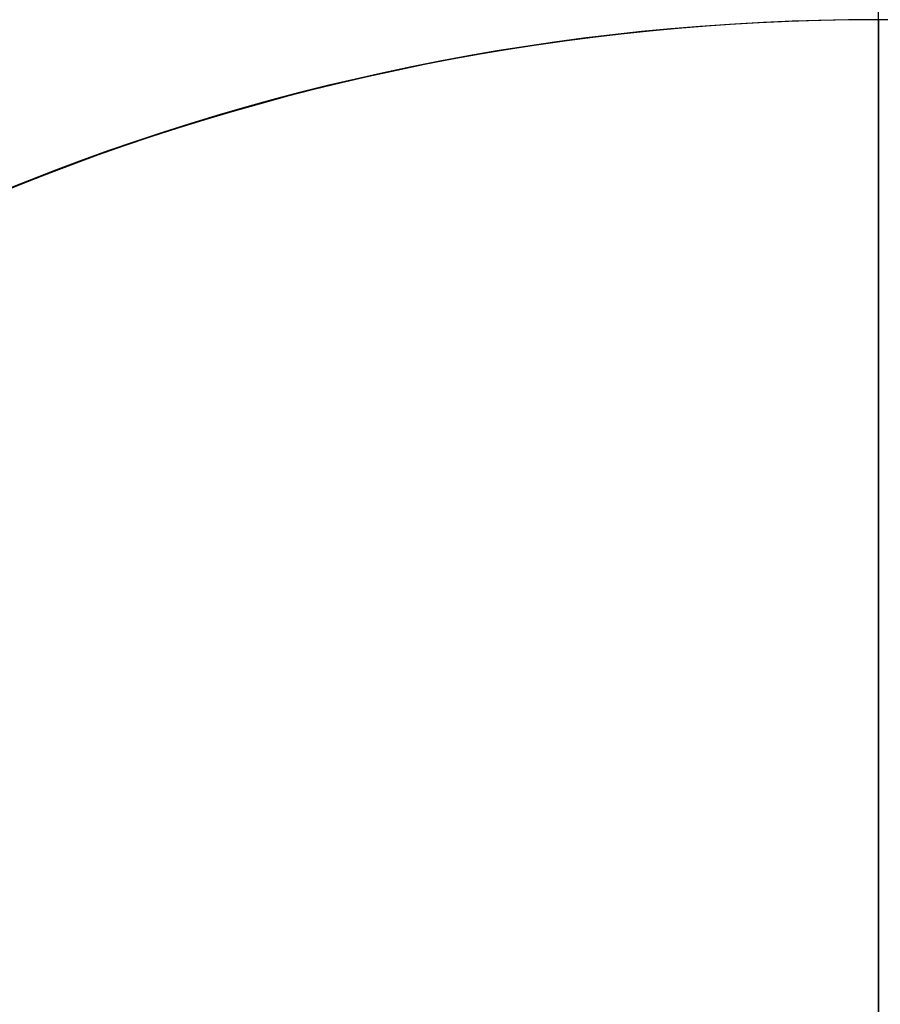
# Model space of a CAD drawing. Header units: millimetres. Extents: x -70 to 70, y -74 to 66.
# Tile 38 of 66: x -9 to 0, y 10 to 21. Entities that reach past the tile are written whole.
import ezdxf

# ---------------------------------------------------------------- set-up
doc = ezdxf.new("R2010")
doc.units = ezdxf.units.MM
doc.header["$MEASUREMENT"] = 0
doc.layers.add('Predefinito', color=7, linetype='Continuous', true_color=0x000000)

msp = doc.modelspace()

# ---------------------------------------------------------------- linework, layer by layer
at = {"layer": 'Predefinito', "color": 9, "true_color": 0xc4c4c4}
for p, q in [((4.00741339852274e-27, -74.00000000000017, 3.999999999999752), (4.00741339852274e-27, 65.99999999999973, 3.999999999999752)), ((-3.176250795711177e-08, 20.99999999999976, 1.999999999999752), (2.06315107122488e-16, 20.99999999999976)), ((1.4210854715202e-14, 20.99999999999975, 1.999999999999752), (1.4210854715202e-14, -29.00000000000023, 1.999999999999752))]:
    msp.add_line(p, q, dxfattribs=at)
for centre, radius, start, end in [((3.552713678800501e-14, -4.000000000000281, 1.999999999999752), 70.00000000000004, 90.00000000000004, 179.9999999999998), ((8.526512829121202e-14, -4.00000000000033, 3.999999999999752), 70.00000000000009, 90.00000000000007, 179.9999999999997), ((0, -4.000000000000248, 2.999999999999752), 70, 90, 270.0000000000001), ((-6.039613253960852e-14, -4.000000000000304, 3.999999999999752), 70.00000000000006, 359.9999999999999, 89.99999999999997), ((-5.684341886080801e-14, -4.0000000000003, 1.999999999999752), 70.00000000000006, 359.9999999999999, 89.99999999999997), ((0, -4.000000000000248, 2.999999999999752), 70, 270, 90.00000000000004), ((0, -4.000000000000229), 65, 90, 180.0000000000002), ((-2.842170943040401e-14, -4.000000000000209, 1.999999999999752), 64.99999999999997, 89.99999999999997, 180.0000000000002), ((0, -4.000000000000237, 0.9999999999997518), 65, 90.00000000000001, 270), ((1.27897692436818e-13, -4.000000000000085, 1.999999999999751), 64.99999999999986, 4.775725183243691e-14, 90.00000000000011), ((1.172395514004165e-13, -4.000000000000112), 64.99999999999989, 9.786322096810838e-14, 90.00000000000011), ((0, -4.000000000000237, 0.9999999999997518), 65, 270, 90.00000000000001), ((-3.176264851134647e-08, -3.99999996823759, 1.999999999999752), 24.99999996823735, 89.99999999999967, 180.0000000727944), ((8.881784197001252e-15, -4.000000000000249), 25.00000000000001, 90.00000000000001, 179.9999999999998), ((0, -4.000000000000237, 0.9999999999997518), 25, 90.00000000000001, 270), ((5.329070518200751e-15, -4.000000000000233), 24.99999999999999, 359.9999999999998, 90.00000000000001), ((-3.176258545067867e-08, -4.000000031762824, 1.999999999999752), 25.00000003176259, 7.27943635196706e-08, 89.99999999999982), ((0, -4.000000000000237, 0.9999999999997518), 25, 270, 90.00000000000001)]:
    msp.add_arc(centre, radius, start, end, dxfattribs=at)

doc.saveas('drawing.dxf')
